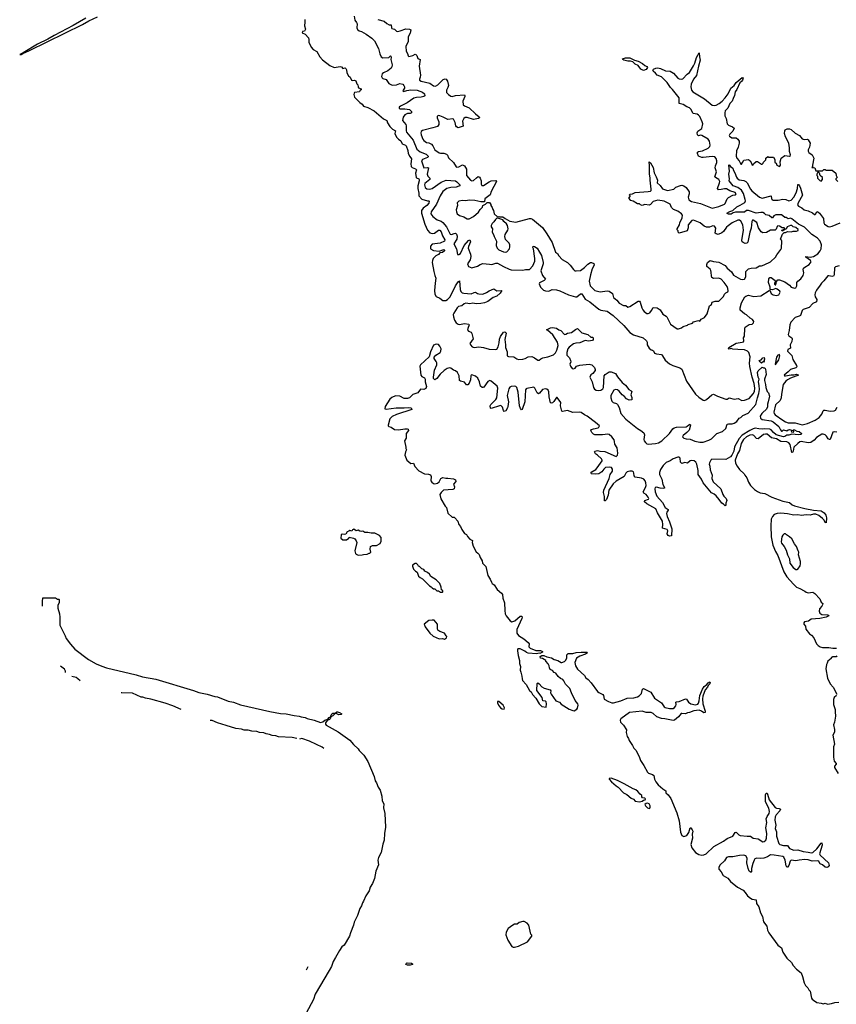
# Model space of a CAD drawing. Extents: x 2494118 to 2687960, y 757339 to 915227.
# Tile 53 of 256: x 2511583 to 2523485, y 869273 to 883624. Entities that reach past the tile are written whole.
import ezdxf

# ---------------------------------------------------------------- set-up
doc = ezdxf.new("R2010")
doc.units = 0

msp = doc.modelspace()

# ---------------------------------------------------------------- linework, layer by layer
at = {"layer": '0CON20XD'}
for points in [[(2512547, 883645), (2512362, 883538), (2512084, 883395), (2511991, 883339), (2511842, 883265), (2511632, 883139), (2511583, 883115), (2511606, 883115), (2511629, 883131), (2511725, 883175), (2512497, 883555), (2512592, 883608), (2512715, 883667)], [(2515739, 883625), (2515741, 883589), (2515734, 883535), (2515750, 883485), (2515735, 883458), (2515705, 883450), (2515700, 883435), (2515745, 883412), (2515790, 883360), (2515799, 883335), (2515799, 883295), (2515832, 883222), (2515862, 883192), (2515912, 883162), (2515955, 883085), (2515995, 883041), (2516105, 882956), (2516165, 882927), (2516252, 882942), (2516272, 882935), (2516295, 882911), (2516325, 882921), (2516335, 882914), (2516344, 882895), (2516349, 882849), (2516375, 882807), (2516401, 882785), (2516420, 882745), (2516435, 882737), (2516465, 882743), (2516483, 882735), (2516499, 882689), (2516512, 882675), (2516514, 882644), (2516522, 882632), (2516558, 882615), (2516559, 882601), (2516540, 882590), (2516536, 882575), (2516465, 882561), (2516456, 882554), (2516451, 882535), (2516465, 882495), (2516538, 882418), (2516575, 882395), (2516596, 882365), (2516655, 882345), (2516751, 882295), (2516885, 882179), (2516933, 882155), (2516943, 882123), (2516979, 882065), (2517015, 882030), (2517061, 882005), (2517052, 881965), (2517075, 881914), (2517102, 881882), (2517140, 881860), (2517156, 881815), (2517205, 881796), (2517215, 881785), (2517239, 881719), (2517246, 881675), (2517269, 881629), (2517294, 881594), (2517283, 881525), (2517291, 881485), (2517305, 881468), (2517351, 881451), (2517365, 881436), (2517350, 881385), (2517360, 881325), (2517367, 881317), (2517399, 881305), (2517405, 881295), (2517405, 881275), (2517384, 881205), (2517385, 881162), (2517398, 881095), (2517399, 881055), (2517445, 881009), (2517525, 880986), (2517545, 880986), (2517549, 880979), (2517545, 880951), (2517519, 880915), (2517463, 880877), (2517437, 880845), (2517441, 880805), (2517486, 880646), (2517526, 880555), (2517559, 880519), (2517595, 880507), (2517627, 880513), (2517685, 880558), (2517705, 880554), (2517725, 880533), (2517744, 880474), (2517779, 880415), (2517776, 880394), (2517713, 880365), (2517595, 880352), (2517572, 880325), (2517568, 880305), (2517572, 880285), (2517615, 880259), (2517695, 880251), (2517765, 880275), (2517775, 880265), (2517775, 880255), (2517745, 880230), (2517705, 880224), (2517688, 880202), (2517649, 880180), (2517608, 880142), (2517598, 880115), (2517597, 880085), (2517619, 879955), (2517632, 879895), (2517649, 879855), (2517637, 879783), (2517631, 879675), (2517635, 879625), (2517651, 879591), (2517705, 879566), (2517750, 879530), (2517795, 879533), (2517820, 879545), (2517855, 879585), (2517935, 879745), (2517975, 879803), (2517995, 879817), (2518003, 879693), (2518014, 879664), (2518033, 879645), (2518055, 879638), (2518165, 879630), (2518205, 879650), (2518225, 879653), (2518256, 879635), (2518277, 879627), (2518335, 879626), (2518385, 879647), (2518425, 879672), (2518495, 879700), (2518535, 879672), (2518608, 879678), (2518585, 879636), (2518535, 879596), (2518485, 879576), (2518405, 879519), (2518355, 879499), (2518305, 879486), (2518235, 879483), (2518185, 879494), (2518145, 879482), (2518085, 879491), (2518062, 879485), (2518025, 879452), (2517979, 879445), (2517960, 879425), (2517909, 879345), (2517902, 879325), (2517904, 879294), (2517920, 879245), (2517946, 879205), (2517975, 879185), (2517995, 879182), (2518065, 879196), (2518127, 879185), (2518136, 879175), (2518113, 879125), (2518112, 879105), (2518125, 879084), (2518165, 879071), (2518172, 879052)], [(2516459, 883675), (2516468, 883615), (2516493, 883585), (2516500, 883565), (2516498, 883505), (2516505, 883480), (2516531, 883461), (2516565, 883451), (2516634, 883415), (2516715, 883354), (2516754, 883314), (2516812, 883205), (2516833, 883127), (2516852, 883082), (2516877, 883067), (2516965, 883071), (2516985, 883096), (2516992, 883092), (2516996, 883075), (2516990, 883045), (2517014, 882965), (2517008, 882935), (2516995, 882916), (2516949, 882881), (2516885, 882850), (2516868, 882835), (2516856, 882796), (2516866, 882776), (2516877, 882767), (2516924, 882754), (2516965, 882695), (2517012, 882672), (2517073, 882677), (2517125, 882693), (2517165, 882686), (2517184, 882665), (2517192, 882645), (2517190, 882625), (2517170, 882595), (2517169, 882585), (2517175, 882579), (2517225, 882593), (2517285, 882600), (2517375, 882597), (2517455, 882567), (2517484, 882545), (2517488, 882515), (2517474, 882505), (2517436, 882494), (2517368, 882492), (2517328, 882482), (2517228, 882412), (2517134, 882365), (2517115, 882349), (2517112, 882335), (2517130, 882325), (2517195, 882327), (2517265, 882315), (2517294, 882285), (2517294, 882266), (2517275, 882255), (2517235, 882255), (2517195, 882235), (2517170, 882205), (2517163, 882155), (2517212, 882095), (2517218, 882075), (2517215, 882005), (2517222, 881985), (2517318, 881868), (2517369, 881735), (2517418, 881698), (2517505, 881663), (2517536, 881635), (2517536, 881625), (2517525, 881616), (2517453, 881587), (2517438, 881565), (2517475, 881466), (2517525, 881469), (2517540, 881465), (2517521, 881375), (2517533, 881345), (2517561, 881315), (2517559, 881295), (2517490, 881235), (2517484, 881215), (2517495, 881177), (2517517, 881157), (2517555, 881155), (2517595, 881164), (2517725, 881256), (2517798, 881285), (2517935, 881277), (2517955, 881263), (2517999, 881215), (2517998, 881205), (2517985, 881196), (2517946, 881184), (2517865, 881178), (2517807, 881165), (2517752, 881118), (2517713, 881055), (2517657, 880933), (2517579, 880825), (2517576, 880795), (2517605, 880755), (2517669, 880709), (2517725, 880688), (2517750, 880670), (2517804, 880605), (2517855, 880500), (2517875, 880492), (2517915, 880509), (2517935, 880511), (2517950, 880500), (2517957, 880467), (2517952, 880425), (2517910, 880355), (2517947, 880285), (2517962, 880202), (2517985, 880201), (2518008, 880215), (2518060, 880335), (2518125, 880406), (2518146, 880415), (2518151, 880385), (2518123, 880317), (2518121, 880295), (2518153, 880205), (2518156, 880175), (2518147, 880125), (2518109, 880065), (2518125, 880029), (2518175, 880008), (2518255, 880031), (2518295, 880058), (2518335, 880069), (2518428, 880062), (2518465, 880057), (2518525, 880075), (2518545, 880074), (2518635, 880025), (2518715, 879987), (2518745, 879979), (2518915, 879971), (2518955, 879981), (2519015, 879981), (2519062, 880035), (2519089, 880105), (2519092, 880145), (2519073, 880283), (2519064, 880306), (2519069, 880321), (2519085, 880320), (2519125, 880296), (2519161, 880235), (2519187, 880185), (2519212, 880085), (2519211, 880065), (2519178, 879965), (2519205, 879894), (2519246, 879844), (2519244, 879835), (2519228, 879822), (2519159, 879791), (2519154, 879775), (2519174, 879725), (2519215, 879680), (2519245, 879670), (2519295, 879669), (2519345, 879694), (2519405, 879687), (2519455, 879673), (2519580, 879615), (2519685, 879587), (2519705, 879587), (2519755, 879629), (2519775, 879630), (2519825, 879553), (2519895, 879513), (2520025, 879403), (2520055, 879389), (2520145, 879374), (2520231, 879315), (2520389, 879165), (2520475, 879063), (2520531, 879031), (2520671, 878985), (2520719, 878945), (2520728, 878922), (2520728, 878885), (2520759, 878835), (2520785, 878811), (2520808, 878808), (2520820, 878800), (2520836, 878766), (2520865, 878754), (2520935, 878746), (2520954, 878725), (2520990, 878660), (2521055, 878606), (2521102, 878582), (2521202, 878552), (2521235, 878530), (2521302, 878355), (2521434, 878164), (2521482, 878122), (2521545, 878079), (2521565, 878074), (2521592, 878088), (2521671, 878155), (2521695, 878164), (2521755, 878136), (2521875, 878093), (2521892, 878095), (2521924, 878114), (2521998, 878092), (2522055, 878101), (2522106, 878076), (2522145, 878078), (2522215, 878105), (2522275, 878171), (2522292, 878205), (2522296, 878255), (2522287, 878323), (2522257, 878415), (2522227, 878567), (2522221, 878619), (2522228, 878708), (2522211, 878775), (2522193, 878793), (2522145, 878814), (2522050, 878815), (2521975, 878824), (2521955, 878832), (2521925, 878821), (2521912, 878835), (2521918, 878845), (2522025, 878910), (2522115, 878922), (2522130, 878930), (2522136, 878944), (2522134, 878985), (2522148, 879012), (2522150, 879125), (2522155, 879143), (2522215, 879181), (2522257, 879185), (2522276, 879205), (2522281, 879225), (2522262, 879255), (2522228, 879275), (2522175, 879320), (2522145, 879335), (2522085, 879392), (2522083, 879425), (2522104, 879495), (2522154, 879586), (2522165, 879596), (2522205, 879607), (2522285, 879589), (2522385, 879598), (2522505, 879679), (2522515, 879680), (2522538, 879635), (2522566, 879615), (2522615, 879605), (2522646, 879615), (2522665, 879652), (2522664, 879665), (2522625, 879697), (2522605, 879704), (2522555, 879689), (2522520, 879690), (2522521, 879725), (2522497, 879795), (2522500, 879845), (2522514, 879865), (2522535, 879866), (2522593, 879825), (2522598, 879812), (2522582, 879785), (2522585, 879770), (2522595, 879762), (2522605, 879760), (2522611, 879809), (2522635, 879832), (2522655, 879834), (2522735, 879803), (2522802, 879755), (2522826, 879726), (2522875, 879709), (2522895, 879716), (2522911, 879745), (2522908, 879795), (2522924, 879815), (2522967, 879845), (2523000, 879895), (2523010, 879935), (2523000, 879985), (2523007, 880003), (2523025, 880019), (2523091, 880055), (2523117, 880095), (2523109, 880115), (2523040, 880165), (2523043, 880175), (2523104, 880164), (2523155, 880175), (2523215, 880213), (2523249, 880255), (2523264, 880285), (2523268, 880345), (2523252, 880395), (2523212, 880442), (2523167, 880467)], [(2516805, 883628), (2516895, 883603), (2516935, 883567), (2516968, 883548), (2516995, 883547), (2517000, 883505), (2517006, 883496), (2517045, 883484), (2517077, 883457), (2517095, 883454), (2517128, 883462), (2517211, 883489), (2517266, 883486), (2517282, 883475), (2517276, 883426), (2517247, 883375), (2517245, 883305), (2517211, 883235), (2517214, 883165), (2517233, 883133), (2517245, 883098), (2517255, 883088), (2517315, 883102), (2517345, 883120), (2517355, 883118), (2517371, 883101), (2517387, 883057), (2517422, 883042), (2517407, 882945), (2517424, 882814), (2517422, 882785), (2517408, 882755), (2517412, 882742), (2517435, 882726), (2517561, 882701), (2517615, 882661), (2517645, 882654), (2517675, 882674), (2517755, 882754), (2517785, 882760), (2517797, 882757), (2517817, 882727), (2517832, 882665), (2517825, 882635), (2517802, 882595), (2517804, 882565), (2517831, 882535), (2517865, 882509), (2517887, 882505), (2517935, 882519), (2518065, 882530), (2518071, 882521), (2518071, 882505), (2518042, 882435), (2518048, 882385), (2518065, 882369), (2518135, 882339), (2518225, 882251), (2518280, 882210), (2518283, 882195), (2518270, 882185), (2518195, 882168), (2518105, 882200), (2518075, 882197), (2518058, 882182), (2518039, 882145), (2518047, 882073), (2517975, 882049), (2517951, 882061), (2517938, 882075), (2517929, 882125), (2517905, 882176), (2517895, 882180), (2517825, 882168), (2517755, 882204), (2517705, 882224), (2517684, 882226), (2517668, 882215), (2517666, 882195), (2517694, 882134), (2517694, 882095), (2517671, 882069), (2517605, 882050), (2517455, 882008), (2517435, 881993), (2517429, 881975), (2517433, 881945), (2517458, 881885), (2517475, 881864), (2517514, 881834), (2517548, 881828), (2517585, 881808), (2517605, 881785), (2517635, 881727), (2517695, 881684), (2517715, 881679), (2517765, 881681), (2517804, 881664), (2517818, 881648), (2517833, 881613), (2517904, 881545), (2517945, 881481), (2517956, 881476), (2517985, 881478), (2518035, 881508), (2518065, 881492), (2518094, 881445), (2518096, 881355), (2518155, 881284), (2518175, 881276), (2518195, 881280), (2518239, 881321), (2518265, 881338), (2518285, 881330), (2518296, 881315), (2518307, 881275), (2518307, 881227), (2518318, 881208), (2518345, 881209), (2518425, 881259), (2518455, 881274), (2518525, 881278), (2518531, 881265), (2518455, 881120), (2518439, 881071), (2518362, 881015), (2518355, 880970), (2518305, 880969), (2518215, 880990), (2518134, 880996), (2518085, 880986), (2518035, 880990), (2517985, 880980), (2517961, 880955), (2517964, 880915), (2517946, 880855), (2517949, 880825), (2517958, 880795), (2517995, 880768), (2518055, 880749), (2518105, 880724), (2518135, 880723), (2518195, 880754), (2518271, 880819), (2518295, 880859), (2518326, 880894), (2518335, 880917), (2518370, 880935), (2518395, 880960), (2518432, 880962), (2518452, 880932), (2518452, 880915), (2518470, 880885), (2518478, 880858), (2518490, 880845), (2518500, 880795), (2518545, 880750), (2518565, 880758), (2518575, 880750), (2518625, 880752), (2518660, 880725), (2518725, 880690), (2518815, 880674), (2519015, 880728), (2519035, 880727), (2519058, 880715), (2519201, 880595), (2519268, 880505), (2519343, 880375), (2519394, 880235), (2519419, 880215), (2519441, 880181), (2519491, 880131), (2519565, 880086), (2519608, 880048), (2519654, 879984), (2519675, 879966), (2519695, 879962), (2519755, 879969), (2519815, 880011), (2519865, 880063), (2519903, 880085), (2519916, 880086), (2519950, 880070), (2519957, 880045), (2519929, 879991), (2519901, 879905), (2519881, 879811), (2519896, 879746), (2519965, 879679), (2519985, 879670), (2520045, 879660), (2520145, 879672), (2520176, 879666), (2520224, 879634), (2520239, 879575), (2520288, 879538), (2520322, 879492), (2520385, 879456), (2520415, 879459), (2520445, 879433), (2520478, 879442), (2520595, 879524), (2520615, 879523), (2520628, 879505), (2520650, 879425), (2520664, 879394), (2520685, 879369), (2520725, 879344), (2520745, 879344), (2520765, 879353), (2520793, 879385), (2520815, 879427), (2520875, 879422), (2520917, 879397), (2520955, 879331), (2521005, 879304), (2521015, 879292), (2521068, 879185), (2521165, 879117), (2521185, 879118), (2521230, 879135), (2521255, 879152), (2521315, 879170), (2521325, 879180), (2521387, 879203), (2521405, 879218), (2521475, 879240), (2521495, 879232), (2521513, 879257), (2521565, 879282), (2521601, 879335), (2521637, 879453), (2521666, 879475), (2521677, 879505), (2521719, 879521), (2521775, 879521), (2521842, 879588), (2521855, 879622), (2521874, 879645), (2521902, 879658), (2521907, 879673), (2521906, 879704), (2521894, 879735), (2521852, 879795), (2521805, 879844), (2521775, 879859), (2521695, 879852), (2521672, 879865), (2521664, 879885), (2521663, 879945), (2521657, 879967), (2521646, 879986), (2521598, 880028), (2521596, 880055), (2521608, 880085), (2521645, 880113), (2521695, 880100), (2521775, 880089), (2521865, 880043), (2521895, 880002), (2521958, 879948), (2521985, 879899), (2522091, 879841), (2522115, 879838), (2522145, 879844), (2522164, 879875), (2522168, 879952), (2522207, 879993), (2522245, 880004), (2522315, 880009), (2522365, 880035), (2522395, 880037), (2522435, 880049), (2522525, 880096), (2522598, 880162), (2522616, 880195), (2522676, 880274), (2522684, 880295), (2522690, 880395), (2522685, 880410), (2522670, 880425), (2522702, 880498), (2522725, 880520), (2522745, 880522), (2522773, 880537), (2522825, 880532), (2522855, 880543), (2522905, 880543), (2522927, 880553), (2522928, 880565), (2522895, 880594), (2522857, 880607), (2522835, 880624), (2522815, 880626), (2522770, 880605), (2522755, 880570), (2522745, 880570), (2522695, 880540), (2522690, 880555), (2522728, 880572), (2522730, 880585), (2522725, 880590), (2522695, 880590), (2522655, 880617), (2522635, 880618), (2522625, 880610), (2522608, 880572), (2522592, 880558), (2522575, 880554), (2522525, 880556), (2522468, 880522), (2522415, 880516), (2522391, 880531), (2522351, 880591), (2522326, 880666), (2522275, 880700), (2522265, 880700), (2522256, 880685), (2522246, 880585), (2522225, 880525), (2522197, 880383), (2522181, 880369), (2522155, 880363), (2522126, 880376), (2522115, 880388), (2522110, 880405), (2522131, 880555), (2522125, 880635), (2522095, 880689), (2522075, 880700), (2522050, 880700), (2521969, 880661), (2521909, 880621), (2521885, 880599), (2521842, 880538), (2521815, 880516), (2521765, 880493), (2521734, 880504), (2521720, 880515), (2521728, 880585), (2521712, 880615), (2521685, 880618), (2521638, 880602), (2521595, 880598), (2521557, 880617), (2521499, 880665), (2521405, 880704), (2521381, 880695), (2521324, 880636), (2521325, 880590), (2521311, 880549), (2521194, 880514), (2521182, 880525), (2521180, 880545), (2521165, 880560), (2521164, 880575), (2521201, 880635), (2521206, 880665), (2521239, 880735), (2521244, 880775), (2521230, 880795), (2521174, 880835), (2521110, 880860), (2521085, 880888), (2521065, 880936), (2520975, 880981), (2520884, 880994), (2520815, 880976), (2520775, 880932), (2520755, 880922), (2520695, 880932), (2520655, 880918), (2520630, 880925), (2520615, 880940), (2520585, 880942), (2520525, 880978), (2520489, 880989), (2520462, 881022), (2520480, 881045), (2520480, 881055), (2520470, 881065), (2520475, 881080), (2520515, 881087), (2520555, 881103), (2520745, 881120), (2520775, 881124), (2520785, 881135), (2520788, 881155), (2520770, 881285), (2520773, 881315), (2520764, 881376), (2520762, 881495), (2520755, 881550), (2520775, 881538), (2520815, 881468), (2520831, 881391), (2520861, 881335), (2520878, 881285), (2520872, 881245), (2520916, 881206), (2520951, 881161), (2521025, 881133), (2521115, 881154), (2521147, 881185), (2521215, 881209), (2521235, 881211), (2521265, 881204), (2521299, 881179), (2521338, 881115), (2521340, 881085), (2521326, 881035), (2521335, 881000), (2521376, 880976), (2521505, 880944), (2521675, 880877), (2521775, 880903), (2521855, 880935), (2521867, 880945), (2521895, 881011), (2521916, 881034), (2521975, 881066), (2522015, 881070), (2522026, 881084), (2522012, 881105), (2521931, 881131), (2521885, 881158), (2521855, 881160), (2521805, 881147), (2521766, 881146), (2521754, 881164), (2521784, 881244), (2521786, 881265), (2521775, 881295), (2521724, 881324), (2521716, 881335), (2521737, 881405), (2521720, 881465), (2521724, 881495), (2521746, 881545), (2521746, 881565), (2521735, 881600), (2521713, 881623), (2521675, 881632), (2521545, 881614), (2521525, 881616), (2521478, 881635), (2521462, 881675), (2521462, 881695), (2521477, 881705), (2521536, 881714), (2521618, 881752), (2521642, 881775), (2521646, 881795), (2521637, 881855), (2521616, 881885), (2521525, 881934), (2521505, 881939), (2521475, 881933), (2521461, 881945), (2521459, 881975), (2521465, 882000), (2521523, 882037), (2521538, 882105), (2521532, 882135), (2521495, 882211), (2521475, 882234), (2521455, 882245)], [(2520675, 882884), (2520635, 882904), (2520597, 882957), (2520555, 882978), (2520518, 883008), (2520485, 883019), (2520445, 883018), (2520390, 883035), (2520372, 883045), (2520370, 883055), (2520412, 883068), (2520475, 883069), (2520542, 883032), (2520595, 883021), (2520658, 882988), (2520695, 882958), (2520725, 882942), (2520734, 882925), (2520715, 882898), (2520675, 882884)], [(2521455, 882245), (2521398, 882258), (2521365, 882322), (2521345, 882339), (2521305, 882356), (2521255, 882389), (2521193, 882403), (2521197, 882485), (2521099, 882609), (2521070, 882635), (2521021, 882711), (2520935, 882790), (2520876, 882816), (2520851, 882845), (2520814, 882874), (2520809, 882885), (2520819, 882901), (2520855, 882917), (2520885, 882922), (2520925, 882914), (2520995, 882881), (2521065, 882876), (2521114, 882845), (2521175, 882774), (2521195, 882761), (2521225, 882756), (2521247, 882763), (2521309, 882831), (2521345, 882855), (2521406, 882954), (2521425, 882990), (2521446, 883074), (2521485, 883140), (2521490, 883085), (2521502, 883035), (2521476, 882945), (2521448, 882812), (2521406, 882755), (2521368, 882682), (2521365, 882645), (2521375, 882598), (2521395, 882574), (2521565, 882469), (2521675, 882377), (2521703, 882373), (2521735, 882379), (2521777, 882403), (2521821, 882439), (2521866, 882484), (2521908, 882545), (2521946, 882625), (2521997, 882665), (2522025, 882710), (2522115, 882781), (2522126, 882776), (2522116, 882745), (2522103, 882725), (2522077, 882703), (2522036, 882605), (2522011, 882575), (2522002, 882518), (2521981, 882475), (2521969, 882435), (2521934, 882405), (2521902, 882335), (2521865, 882294), (2521858, 882265), (2521861, 882225), (2521879, 882185), (2521892, 882105), (2521915, 882089), (2521974, 882064), (2521994, 882045), (2521979, 882001), (2521931, 881955), (2521924, 881935), (2521927, 881925), (2521964, 881904), (2522025, 881902), (2522052, 881882), (2522068, 881855), (2522070, 881825), (2522055, 881765), (2522028, 881715), (2522025, 881635), (2522035, 881607), (2522071, 881565), (2522095, 881520), (2522105, 881520), (2522116, 881544), (2522135, 881576), (2522205, 881586), (2522229, 881569), (2522250, 881535), (2522255, 881510), (2522265, 881502), (2522275, 881510), (2522280, 881525), (2522315, 881558), (2522335, 881558), (2522395, 881520), (2522405, 881520), (2522420, 881535), (2522422, 881548), (2522458, 881582), (2522460, 881605), (2522485, 881630), (2522495, 881620), (2522568, 881618), (2522590, 881585), (2522590, 881545), (2522610, 881535), (2522618, 881505), (2522655, 881482), (2522663, 881487), (2522670, 881505), (2522667, 881553), (2522680, 881605), (2522735, 881643), (2522805, 881634), (2522813, 881637), (2522818, 881652), (2522802, 881705), (2522803, 881757), (2522793, 881825), (2522746, 881915), (2522729, 881965), (2522734, 882006), (2522742, 882018), (2522767, 882033), (2522805, 882032), (2522825, 882024), (2522885, 881971), (2522950, 881935), (2522985, 881890), (2523015, 881879), (2523065, 881883), (2523073, 881875), (2523106, 881825), (2523092, 881765), (2523074, 881725), (2523076, 881706), (2523086, 881686), (2523132, 881652), (2523158, 881605), (2523138, 881505), (2523140, 881485), (2523130, 881470), (2523155, 881472), (2523170, 881465), (2523185, 881420), (2523285, 881420), (2523305, 881440), (2523325, 881440), (2523335, 881430), (2523425, 881430), (2523480, 881385), (2523483, 881353), (2523498, 881325), (2523480, 881305), (2523480, 881295), (2523505, 881268)], [(2523167, 880467), (2523126, 880495), (2523022, 880602), (2522935, 880644), (2522835, 880721), (2522815, 880729), (2522784, 880724), (2522755, 880739), (2522735, 880739), (2522707, 880767), (2522685, 880780), (2522602, 880778), (2522576, 880764), (2522555, 880738), (2522545, 880737), (2522505, 880769), (2522458, 880778), (2522439, 880799), (2522415, 880814), (2522384, 880816), (2522315, 880804), (2522205, 880845), (2522175, 880844), (2522145, 880821), (2522015, 880819), (2521981, 880809), (2521955, 880791), (2521915, 880788), (2521890, 880805), (2521935, 880829), (2521977, 880843), (2522036, 880895), (2522085, 880920), (2522150, 880960), (2522161, 880985), (2522158, 881005), (2522131, 881091), (2522101, 881141), (2522050, 881180), (2521983, 881205), (2521960, 881225), (2521922, 881275), (2521928, 881305), (2521920, 881375), (2521928, 881415), (2521920, 881505), (2521925, 881510), (2521942, 881482), (2521975, 881462), (2521980, 881435), (2522005, 881390), (2522028, 881328), (2522042, 881312), (2522070, 881290), (2522138, 881278), (2522165, 881264), (2522185, 881244), (2522233, 881155), (2522255, 881128), (2522365, 881035), (2522405, 881022), (2522535, 881056), (2522541, 881015), (2522549, 881005), (2522566, 880996), (2522605, 880995), (2522637, 880993), (2522705, 881009), (2522751, 881001), (2522792, 880982), (2522825, 880995), (2522867, 881035), (2522900, 881100), (2522920, 881165), (2522925, 881220), (2522935, 881222), (2522950, 881205), (2522965, 881167), (2522990, 881065), (2522927, 880955), (2522921, 880925), (2522934, 880905), (2522981, 880881), (2523015, 880854), (2523075, 880838), (2523137, 880807), (2523165, 880786), (2523175, 880784), (2523185, 880793), (2523200, 880830), (2523215, 880826), (2523238, 880805), (2523297, 880725), (2523304, 880665), (2523314, 880645), (2523365, 880608), (2523385, 880605), (2523425, 880613), (2523540, 880665)], [(2523265, 881273), (2523282, 881295), (2523282, 881322), (2523250, 881355), (2523238, 881388), (2523225, 881400), (2523215, 881400), (2523200, 881375), (2523200, 881355), (2523212, 881342), (2523212, 881315), (2523245, 881282), (2523265, 881273)], [(2518663, 880237), (2518685, 880242), (2518722, 880285), (2518729, 880315), (2518726, 880345), (2518715, 880369), (2518662, 880422), (2518654, 880464), (2518661, 880495), (2518696, 880554), (2518701, 880575), (2518691, 880625), (2518679, 880649), (2518638, 880685), (2518625, 880708), (2518565, 880728), (2518535, 880730), (2518517, 880713), (2518495, 880678), (2518468, 880655), (2518457, 880625), (2518457, 880605), (2518474, 880574), (2518470, 880525), (2518491, 880495), (2518497, 880465), (2518530, 880395), (2518527, 880335), (2518542, 880295), (2518565, 880271), (2518635, 880240), (2518663, 880237)], [(2523525, 880036), (2523475, 880021), (2523459, 880005), (2523455, 879905), (2523445, 879888), (2523425, 879879), (2523375, 879893), (2523361, 879889), (2523303, 879817), (2523267, 879785), (2523252, 879755), (2523195, 879684), (2523177, 879643), (2523171, 879615), (2523177, 879587), (2523201, 879545), (2523198, 879512), (2523145, 879490), (2523091, 879429), (2523000, 879400), (2522986, 879384), (2522962, 879315), (2522945, 879304), (2522883, 879285), (2522822, 879215), (2522807, 879175), (2522800, 879095), (2522783, 879035), (2522792, 879015), (2522837, 878985), (2522843, 878975), (2522836, 878935), (2522814, 878885), (2522817, 878835), (2522779, 878815), (2522775, 878795), (2522791, 878771), (2522839, 878729), (2522853, 878673), (2522906, 878585), (2522910, 878565), (2522895, 878551), (2522815, 878524), (2522785, 878491), (2522726, 878445), (2522728, 878435), (2522745, 878432), (2522825, 878450), (2522865, 878448), (2522905, 878456), (2522934, 878445), (2522815, 878400), (2522775, 878376), (2522748, 878355), (2522711, 878305), (2522684, 878166), (2522683, 878115), (2522665, 878072), (2522600, 878010), (2522573, 877905), (2522577, 877885), (2522595, 877865), (2522705, 877785), (2522745, 877762), (2522785, 877749), (2522885, 877750), (2522985, 877721), (2523065, 877740), (2523175, 877786), (2523235, 877824), (2523272, 877875), (2523295, 877924), (2523305, 877931), (2523325, 877934), (2523395, 877919), (2523455, 877923), (2523473, 877935), (2523499, 877975)], [(2518172, 879052), (2518190, 878975), (2518144, 878904), (2518151, 878885), (2518176, 878856), (2518205, 878848), (2518275, 878857), (2518343, 878845), (2518425, 878821), (2518515, 878815), (2518536, 878824), (2518555, 878855), (2518571, 878915), (2518575, 878968), (2518589, 879005), (2518635, 879071), (2518656, 879076), (2518667, 879067), (2518673, 879053), (2518654, 878965), (2518665, 878885), (2518662, 878845), (2518689, 878785), (2518690, 878725), (2518706, 878716), (2518785, 878712), (2518829, 878679), (2518855, 878671), (2518916, 878674), (2518952, 878685), (2518995, 878711), (2519045, 878714), (2519086, 878696), (2519134, 878664), (2519155, 878664), (2519178, 878682), (2519206, 878694), (2519281, 878709), (2519365, 878741), (2519393, 878767), (2519413, 878805), (2519429, 878875), (2519423, 878923), (2519355, 879029), (2519275, 879100), (2519260, 879105), (2519318, 879135), (2519350, 879140), (2519407, 879127), (2519443, 879103), (2519472, 879092), (2519525, 879037), (2519545, 879040), (2519565, 879053), (2519625, 879064), (2519685, 879110), (2519715, 879123), (2519775, 879059), (2519865, 879034), (2519905, 878998), (2519935, 878998), (2519942, 878985), (2519942, 878965), (2519932, 878948), (2519875, 878941), (2519825, 878946), (2519745, 878916), (2519689, 878911), (2519655, 878899), (2519591, 878849), (2519573, 878825), (2519556, 878775), (2519557, 878735), (2519595, 878695), (2519612, 878655), (2519614, 878635), (2519603, 878605), (2519610, 878575), (2519635, 878540), (2519655, 878534), (2519677, 878545), (2519700, 878575), (2519745, 878591), (2519885, 878604), (2519924, 878594), (2519960, 878555), (2519970, 878525), (2519968, 878512), (2519938, 878465), (2519905, 878447), (2519894, 878415), (2519928, 878348), (2519944, 878265), (2519959, 878239), (2519985, 878225), (2520025, 878221), (2520055, 878225), (2520083, 878245), (2520091, 878265), (2520100, 878435), (2520116, 878454), (2520175, 878490), (2520205, 878492), (2520265, 878468), (2520297, 878417), (2520364, 878335), (2520414, 878295), (2520461, 878235), (2520495, 878216), (2520503, 878205), (2520491, 878155), (2520506, 878116), (2520507, 878083), (2520465, 878078), (2520426, 878096), (2520392, 878135), (2520364, 878154), (2520321, 878211), (2520295, 878227), (2520265, 878233), (2520244, 878225), (2520200, 878145), (2520197, 878115), (2520214, 878064), (2520235, 878045), (2520279, 878029), (2520295, 878015), (2520322, 877972), (2520344, 877885), (2520415, 877803), (2520587, 877665), (2520637, 877637), (2520682, 877602), (2520690, 877575), (2520678, 877505), (2520685, 877485), (2520705, 877460), (2520725, 877443), (2520745, 877437), (2520849, 877449), (2520895, 877456), (2520940, 877485), (2521055, 877591), (2521101, 877659), (2521124, 877676), (2521155, 877684), (2521299, 877691), (2521312, 877698), (2521335, 877721), (2521355, 877728), (2521360, 877715), (2521339, 877641), (2521305, 877605), (2521251, 877565), (2521244, 877545), (2521265, 877525), (2521295, 877515), (2521355, 877511), (2521425, 877483), (2521497, 877467), (2521545, 877467), (2521625, 877494), (2521665, 877515), (2521745, 877591), (2521825, 877620), (2521875, 877665), (2521895, 877729), (2521915, 877735), (2521965, 877733), (2521995, 877744), (2522035, 877766), (2522071, 877815), (2522095, 877828), (2522123, 877857), (2522200, 877890), (2522314, 878015), (2522334, 878115), (2522356, 878175), (2522364, 878236), (2522362, 878292), (2522349, 878345), (2522361, 878385), (2522346, 878415), (2522335, 878480), (2522345, 878508), (2522405, 878562), (2522425, 878550), (2522445, 878550), (2522455, 878530), (2522462, 878455), (2522440, 878385), (2522440, 878365), (2522454, 878305), (2522456, 878265), (2522476, 878205), (2522496, 878185), (2522509, 878135), (2522493, 878055), (2522480, 878020), (2522482, 877975), (2522462, 877945), (2522415, 877901), (2522398, 877885), (2522375, 877845), (2522379, 877815), (2522405, 877799), (2522535, 877775), (2522565, 877761), (2522648, 877695), (2522670, 877645), (2522685, 877629), (2522695, 877628), (2522714, 877646), (2522765, 877632), (2522785, 877646), (2522805, 877649), (2522840, 877635), (2522828, 877625), (2522830, 877615), (2522855, 877611), (2522867, 877615), (2522868, 877625), (2522850, 877635), (2522860, 877645), (2522875, 877646), (2522908, 877628), (2522945, 877623), (2522978, 877595), (2522975, 877578), (2522935, 877571), (2522835, 877581), (2522795, 877567), (2522765, 877569), (2522735, 877549), (2522715, 877544), (2522609, 877575), (2522569, 877605), (2522535, 877648), (2522515, 877655), (2522438, 877662), (2522405, 877656), (2522355, 877659), (2522301, 877669), (2522275, 877662), (2522225, 877635), (2522112, 877568), (2522068, 877522), (2522000, 877400), (2521991, 877335), (2521964, 877275), (2521945, 877251), (2521875, 877214), (2521670, 877220), (2521654, 877206), (2521635, 877163), (2521631, 877145), (2521642, 877115), (2521648, 877065), (2521676, 876985), (2521669, 876935), (2521688, 876888), (2521800, 876785), (2521830, 876705), (2521847, 876677), (2521878, 876645), (2521890, 876615), (2521877, 876575), (2521876, 876554), (2521865, 876538), (2521842, 876562), (2521815, 876578), (2521779, 876629), (2521733, 876683), (2521705, 876708), (2521665, 876730), (2521543, 876873), (2521518, 876928), (2521473, 876995), (2521472, 877055), (2521454, 877145), (2521438, 877175), (2521412, 877192), (2521375, 877201), (2521355, 877196), (2521315, 877161), (2521275, 877169), (2521235, 877156), (2521214, 877174), (2521211, 877231), (2521195, 877248), (2521175, 877248), (2521105, 877224), (2521065, 877195), (2521005, 877169), (2520962, 877125), (2520925, 877069), (2520909, 877025), (2520908, 876995), (2520942, 876925), (2520955, 876848), (2520981, 876805), (2520979, 876795), (2520961, 876789), (2520916, 876796), (2520865, 876812), (2520846, 876805), (2520838, 876785), (2520843, 876745), (2520870, 876680), (2520953, 876585), (2520989, 876515), (2521036, 876485), (2521036, 876475), (2521013, 876445), (2521010, 876425), (2521018, 876385), (2521053, 876305), (2521088, 876205), (2521085, 876100), (2521055, 876094), (2521032, 876105), (2521022, 876132), (2521031, 876175), (2521020, 876195), (2520951, 876211), (2520957, 876265), (2520951, 876315), (2520881, 876435), (2520857, 876497), (2520725, 876566), (2520690, 876595), (2520687, 876605), (2520692, 876615), (2520746, 876635), (2520751, 876645), (2520744, 876665), (2520716, 876706), (2520682, 876725), (2520669, 876745), (2520703, 876805), (2520712, 876835), (2520711, 876875), (2520698, 876905), (2520678, 876925), (2520645, 876942), (2520555, 876956), (2520538, 876975), (2520536, 877015), (2520527, 877035), (2520508, 877045), (2520475, 877046), (2520435, 877034), (2520416, 877015), (2520392, 876965), (2520275, 876896), (2520231, 876859), (2520169, 876765), (2520160, 876695), (2520137, 876633), (2520115, 876610), (2520105, 876612), (2520106, 876675), (2520094, 876735), (2520099, 876765), (2520175, 876935), (2520190, 876995), (2520222, 877045), (2520223, 877075), (2520208, 877095), (2520175, 877101), (2520123, 877097), (2520097, 877075), (2520068, 877032), (2520025, 877003), (2519975, 876998), (2519916, 877004), (2519908, 877015), (2519922, 877035), (2519980, 877070), (2520000, 877090), (2520071, 877195), (2520073, 877205), (2520062, 877225), (2520005, 877279), (2519977, 877297), (2519960, 877325), (2519970, 877335), (2520005, 877346), (2520036, 877336), (2520112, 877332), (2520275, 877259), (2520295, 877278), (2520301, 877305), (2520291, 877385), (2520257, 877435), (2520254, 877475), (2520245, 877500), (2520212, 877545), (2520175, 877578), (2520155, 877583), (2520075, 877574), (2519966, 877574), (2519945, 877581), (2519922, 877605), (2519908, 877635), (2519918, 877652), (2519947, 877663), (2520015, 877677), (2520026, 877685), (2520032, 877705), (2519977, 877755), (2519855, 877844), (2519814, 877864), (2519765, 877899), (2519745, 877906), (2519645, 877900), (2519565, 877926), (2519495, 877914), (2519485, 877920), (2519463, 877995), (2519468, 878045), (2519415, 878118), (2519405, 878118), (2519370, 878060), (2519349, 878041), (2519335, 878033), (2519320, 878040), (2519298, 878125), (2519295, 878201), (2519284, 878225), (2519265, 878240), (2519245, 878245), (2519205, 878232), (2519161, 878179), (2519145, 878172), (2519124, 878184), (2519090, 878255), (2519075, 878268), (2518975, 878251), (2518964, 878245), (2518955, 878229), (2518944, 878056), (2518906, 877945), (2518895, 877939), (2518880, 877955), (2518866, 877995), (2518849, 878195), (2518831, 878261), (2518815, 878278), (2518795, 878283), (2518745, 878278), (2518725, 878268), (2518713, 878245), (2518688, 878145), (2518705, 878055), (2518699, 877985), (2518693, 877965), (2518666, 877924), (2518645, 877914), (2518636, 877926), (2518619, 877975), (2518595, 877999), (2518575, 877998), (2518457, 877957), (2518444, 877964), (2518441, 877995), (2518450, 878015), (2518521, 878089), (2518536, 878115), (2518550, 878255)], [(2518550, 878255), (2518542, 878282), (2518455, 878354), (2518435, 878364), (2518405, 878352), (2518350, 878270), (2518335, 878262), (2518324, 878264), (2518301, 878285), (2518285, 878346), (2518259, 878399), (2518225, 878428), (2518175, 878448), (2518165, 878445), (2518158, 878435), (2518153, 878375), (2518134, 878326), (2518115, 878302), (2518095, 878301), (2518065, 878340), (2518008, 878355), (2517995, 878364), (2517987, 878435), (2517965, 878482), (2517935, 878504), (2517905, 878514), (2517865, 878544), (2517849, 878549), (2517815, 878541), (2517769, 878511), (2517712, 878458), (2517665, 878394), (2517633, 878373), (2517616, 878395), (2517614, 878415), (2517631, 878515), (2517661, 878595), (2517661, 878621), (2517653, 878643), (2517624, 878685), (2517625, 878705), (2517649, 878735), (2517709, 878775), (2517721, 878795), (2517724, 878825), (2517705, 878864), (2517685, 878889), (2517655, 878894), (2517615, 878880), (2517569, 878785), (2517551, 878709), (2517425, 878596), (2517415, 878575), (2517431, 878441), (2517444, 878424), (2517482, 878405), (2517491, 878385), (2517495, 878345), (2517513, 878277), (2517501, 878249), (2517475, 878234), (2517425, 878240), (2517386, 878184), (2517315, 878160), (2517263, 878115), (2517236, 878104), (2517185, 878102), (2517125, 878139), (2517060, 878140), (2517005, 878117), (2516977, 878095), (2516909, 877985), (2516905, 877954), (2516925, 877949), (2517071, 877969), (2517185, 877965), (2517255, 877970), (2517287, 877965), (2517300, 877945), (2517075, 877868), (2517011, 877839), (2516977, 877805), (2516953, 877715), (2516953, 877705), (2516962, 877695), (2516995, 877684), (2517045, 877649), (2517105, 877648), (2517195, 877662), (2517231, 877661), (2517247, 877655), (2517248, 877635), (2517215, 877595), (2517214, 877526), (2517192, 877488), (2517209, 877395), (2517210, 877375), (2517220, 877355), (2517206, 877325), (2517196, 877275), (2517226, 877206), (2517282, 877155), (2517325, 877160), (2517344, 877114), (2517399, 877049), (2517485, 877003), (2517542, 877002), (2517570, 876990), (2517581, 876965), (2517576, 876905), (2517589, 876885), (2517616, 876866), (2517635, 876859), (2517671, 876869), (2517695, 876890), (2517722, 876938), (2517749, 876951), (2517795, 876940), (2517825, 876943), (2517905, 876934), (2517937, 876917), (2517940, 876895), (2517907, 876853), (2517920, 876815), (2517915, 876788), (2517895, 876779), (2517758, 876765), (2517724, 876735), (2517707, 876705), (2517720, 876640), (2517784, 876535), (2517805, 876513), (2517824, 876434), (2517831, 876421), (2517875, 876381), (2517885, 876374), (2517915, 876373), (2517925, 876363), (2517968, 876315), (2517982, 876265), (2518010, 876235), (2518026, 876195), (2518067, 876137), (2518095, 876123), (2518111, 876091), (2518142, 876052), (2518182, 876035), (2518177, 876005), (2518190, 875950), (2518235, 875867), (2518261, 875851), (2518278, 875828), (2518292, 875785), (2518324, 875735), (2518330, 875705), (2518376, 875655), (2518406, 875525), (2518439, 875470), (2518458, 875425), (2518471, 875405), (2518498, 875385), (2518541, 875321), (2518605, 875267), (2518620, 875245), (2518623, 875195), (2518650, 875125), (2518652, 875015), (2518661, 874965), (2518674, 874936), (2518730, 874860), (2518755, 874848), (2518798, 874862), (2518875, 874931), (2518900, 874930), (2518906, 874916), (2518900, 874895), (2518828, 874735), (2518828, 874685), (2518855, 874648), (2518931, 874601), (2518995, 874546), (2519010, 874525), (2519004, 874485), (2519024, 874464), (2519105, 874428), (2519175, 874429), (2519203, 874415), (2519202, 874405), (2519165, 874388), (2519155, 874392), (2519115, 874383), (2518992, 874392), (2518969, 874399), (2518945, 874418), (2518875, 874454), (2518845, 874453), (2518839, 874445), (2518838, 874425), (2518846, 874355), (2518868, 874285), (2518869, 874239), (2518882, 874195), (2518878, 874145), (2518887, 874115), (2518903, 874055), (2518904, 874015), (2518912, 873995), (2518966, 873936), (2519015, 873845), (2519037, 873827), (2519058, 873788), (2519107, 873737), (2519152, 873655), (2519195, 873614), (2519257, 873603), (2519263, 873653), (2519255, 873680), (2519245, 873690), (2519207, 873697), (2519200, 873745), (2519122, 873845), (2519123, 873947), (2519133, 873957), (2519155, 873943), (2519195, 873898), (2519225, 873882), (2519316, 873856), (2519323, 873843), (2519320, 873815), (2519327, 873795), (2519395, 873698), (2519449, 873679), (2519476, 873646), (2519592, 873575), (2519645, 873554), (2519665, 873551), (2519704, 873575), (2519712, 873588), (2519724, 873635), (2519718, 873655), (2519681, 873701), (2519624, 873814), (2519601, 873875), (2519540, 873940), (2519515, 873990), (2519498, 874008), (2519463, 874023), (2519430, 874050), (2519395, 874098), (2519375, 874108), (2519348, 874138), (2519314, 874155), (2519303, 874175), (2519302, 874205), (2519286, 874236), (2519250, 874275), (2519250, 874285), (2519205, 874312), (2519175, 874320), (2519168, 874342), (2519191, 874359), (2519224, 874356), (2519265, 874337), (2519334, 874324), (2519371, 874301), (2519425, 874284), (2519474, 874254), (2519485, 874254), (2519525, 874269), (2519545, 874289), (2519558, 874325), (2519555, 874365), (2519575, 874388), (2519645, 874388), (2519695, 874400), (2519765, 874406), (2519848, 874405), (2519857, 874395), (2519831, 874375), (2519745, 874348), (2519700, 874320), (2519676, 874255), (2519686, 874205), (2519715, 874156), (2519815, 874068), (2519833, 874033), (2519868, 874008), (2519910, 873960), (2520005, 873832), (2520026, 873816), (2520080, 873790), (2520090, 873775), (2520103, 873723), (2520165, 873686), (2520215, 873668), (2520237, 873667), (2520345, 873694), (2520435, 873736), (2520535, 873738), (2520586, 873754), (2520611, 873769), (2520645, 873805), (2520662, 873865), (2520675, 873876), (2520782, 873822), (2520833, 873733), (2520935, 873665), (2520978, 873608), (2520990, 873600), (2521055, 873586), (2521105, 873585), (2521125, 873597), (2521147, 873623), (2521151, 873645), (2521148, 873675), (2521155, 873684), (2521195, 873686), (2521285, 873724), (2521301, 873721), (2521329, 873675), (2521365, 873653), (2521435, 873640), (2521465, 873649), (2521478, 873662), (2521488, 873695), (2521497, 873775), (2521535, 873864), (2521560, 873905), (2521598, 873932), (2521615, 873957), (2521642, 873972), (2521648, 873965), (2521642, 873945), (2521619, 873921), (2521608, 873895), (2521572, 873858), (2521538, 873765), (2521534, 873726), (2521541, 873651), (2521574, 873545), (2521574, 873526), (2521555, 873521), (2521518, 873548), (2521485, 873558), (2521408, 873552), (2521347, 873527), (2521315, 873523), (2521285, 873506), (2521235, 873514), (2521225, 873510), (2521186, 873465), (2521125, 873417), (2521105, 873408), (2520985, 873435), (2520935, 873439), (2520869, 873465), (2520815, 873510), (2520786, 873526), (2520715, 873525), (2520655, 873548), (2520470, 873525), (2520345, 873436), (2520334, 873415), (2520340, 873385), (2520384, 873344), (2520428, 873275), (2520422, 873235), (2520436, 873175), (2520456, 873146), (2520465, 873118), (2520516, 873045), (2520534, 873005), (2520562, 872975), (2520614, 872884), (2520629, 872825), (2520678, 872755), (2520734, 872655), (2520750, 872640), (2520805, 872622), (2520825, 872606), (2520834, 872555), (2520855, 872515), (2520890, 872470), (2520955, 872413), (2521002, 872385), (2521002, 872355), (2521035, 872327), (2521074, 872275), (2521163, 872065), (2521195, 871945), (2521214, 871784), (2521235, 871736), (2521265, 871721), (2521305, 871733), (2521334, 871775), (2521355, 871843), (2521365, 871844), (2521386, 871815), (2521392, 871795), (2521385, 871755), (2521391, 871695), (2521366, 871604), (2521381, 871555), (2521432, 871485), (2521482, 871455), (2521525, 871447), (2521555, 871450), (2521589, 871465), (2521702, 871575), (2521839, 871651), (2521895, 871691), (2521975, 871726), (2522012, 871778), (2522025, 871784), (2522065, 871745), (2522085, 871735), (2522185, 871723), (2522235, 871724), (2522275, 871694), (2522345, 871685), (2522413, 871643), (2522435, 871644), (2522460, 871665), (2522469, 871695), (2522472, 871765), (2522459, 871845), (2522471, 871925), (2522462, 871975), (2522475, 872011), (2522504, 872055), (2522509, 872085), (2522502, 872132), (2522454, 872226), (2522451, 872325), (2522465, 872350), (2522475, 872350), (2522484, 872334), (2522506, 872255), (2522593, 872143), (2522611, 872131), (2522654, 872125), (2522673, 872115), (2522664, 872095), (2522607, 872033), (2522595, 872005), (2522591, 871955), (2522604, 871885), (2522593, 871835), (2522612, 871785), (2522613, 871723), (2522646, 871616), (2522663, 871603), (2522715, 871588), (2522775, 871590), (2522803, 871545), (2522865, 871522), (2522925, 871525), (2523002, 871502), (2523075, 871490), (2523125, 871481), (2523145, 871488), (2523201, 871539), (2523265, 871620), (2523276, 871626), (2523279, 871595), (2523238, 871465), (2523249, 871445), (2523372, 871335), (2523381, 871295), (2523366, 871275), (2523345, 871268), (2523325, 871272), (2523285, 871304), (2523250, 871320), (2523230, 871355), (2523215, 871363), (2523135, 871358), (2523075, 871378), (2523025, 871385), (2522945, 871375), (2522895, 871362), (2522825, 871372), (2522812, 871358), (2522793, 871295), (2522775, 871274), (2522765, 871271), (2522755, 871293), (2522741, 871375), (2522719, 871419), (2522705, 871428), (2522581, 871449)], [(2522595, 878600), (2522605, 878604), (2522648, 878665), (2522664, 878725), (2522655, 878744), (2522635, 878733), (2522611, 878705), (2522593, 878605), (2522595, 878600)], [(2522395, 878620), (2522373, 878635), (2522363, 878655), (2522392, 878668), (2522415, 878698), (2522432, 878702), (2522437, 878675), (2522430, 878640), (2522437, 878633), (2522425, 878640), (2522395, 878620)], [(2523495, 877610), (2523455, 877618), (2523435, 877612), (2523395, 877506), (2523385, 877504), (2523366, 877515), (2523343, 877553), (2523322, 877572), (2523295, 877584), (2523275, 877585), (2523197, 877535), (2523160, 877495), (2523115, 877462), (2523075, 877456), (2522975, 877474), (2522951, 877469), (2522923, 877447), (2522867, 877395), (2522855, 877334), (2522845, 877315), (2522836, 877316), (2522814, 877434), (2522795, 877459), (2522765, 877471), (2522675, 877475), (2522615, 877514), (2522542, 877532), (2522475, 877582), (2522455, 877585), (2522425, 877576), (2522345, 877517), (2522322, 877522), (2522283, 877563), (2522265, 877571), (2522225, 877567), (2522175, 877546), (2522131, 877505), (2522098, 877445), (2522074, 877345), (2522047, 877295), (2522010, 877205), (2522018, 877158), (2522038, 877118), (2522076, 877066), (2522141, 877005), (2522154, 876984), (2522181, 876945), (2522204, 876884), (2522236, 876836), (2522295, 876775), (2522335, 876748), (2522375, 876730), (2522445, 876717), (2522545, 876664), (2522706, 876606), (2522804, 876586), (2522842, 876555), (2522875, 876539), (2523025, 876498), (2523155, 876475), (2523264, 876464), (2523309, 876435), (2523332, 876402), (2523343, 876363), (2523335, 876292), (2523325, 876298), (2523310, 876330), (2523286, 876356), (2523229, 876399), (2523187, 876417), (2523155, 876417), (2523105, 876403), (2523045, 876405), (2522976, 876396), (2522925, 876405), (2522865, 876402), (2522775, 876424), (2522675, 876432), (2522624, 876426), (2522580, 876410), (2522555, 876385), (2522536, 876345), (2522529, 876245), (2522534, 876085), (2522562, 875965), (2522600, 875871), (2522632, 875815), (2522719, 875575), (2522763, 875503), (2522862, 875395), (2522905, 875352), (2522955, 875332), (2523015, 875298), (2523027, 875297), (2523048, 875278), (2523075, 875272), (2523145, 875278), (2523172, 875262), (2523243, 875183), (2523266, 875136), (2523287, 875115), (2523286, 875095), (2523276, 875074), (2523238, 875035), (2523237, 875005), (2523247, 874975), (2523273, 874953), (2523355, 874949), (2523370, 874945), (2523376, 874936), (2523335, 874915), (2523244, 874896), (2523118, 874885), (2523081, 874859), (2523023, 874847), (2523010, 874835), (2523012, 874815), (2523038, 874785), (2523043, 874743), (2523094, 874674), (2523122, 874655), (2523158, 874615), (2523196, 874526), (2523222, 874502), (2523252, 874482), (2523282, 874472), (2523375, 874472), (2523435, 874462), (2523490, 874465)], [(2516515, 875818), (2516575, 875823), (2516595, 875830), (2516645, 875832), (2516675, 875850), (2516685, 875850), (2516700, 875865), (2516690, 875905), (2516695, 875948), (2516725, 875962), (2516785, 875962), (2516835, 875990), (2516850, 876025), (2516850, 876075), (2516828, 876108), (2516759, 876139), (2516705, 876140), (2516655, 876152), (2516615, 876148), (2516585, 876170), (2516564, 876164), (2516538, 876168), (2516515, 876182), (2516485, 876172), (2516455, 876198), (2516432, 876188), (2516425, 876170), (2516395, 876180), (2516382, 876168), (2516355, 876162), (2516334, 876126), (2516315, 876121), (2516285, 876127), (2516269, 876115), (2516262, 876065), (2516295, 876044), (2516348, 876045), (2516378, 876065), (2516385, 876080), (2516447, 876067), (2516466, 876056), (2516488, 876028), (2516497, 876005), (2516467, 875885), (2516478, 875845), (2516485, 875832), (2516515, 875818)], [(2522915, 875609), (2522925, 875614), (2522958, 875665), (2522963, 875695), (2522964, 875725), (2522934, 875825), (2522937, 875865), (2522930, 875885), (2522904, 875945), (2522874, 875984), (2522837, 876057), (2522805, 876086), (2522758, 876115), (2522745, 876130), (2522725, 876132), (2522705, 876113), (2522692, 876088), (2522680, 876015), (2522685, 875996), (2522726, 875945), (2522754, 875894), (2522772, 875825), (2522801, 875765), (2522808, 875705), (2522855, 875639), (2522895, 875611), (2522915, 875609)], [(2517745, 875280), (2517750, 875285), (2517748, 875305), (2517730, 875315), (2517728, 875355), (2517708, 875405), (2517655, 875458), (2517577, 875507), (2517555, 875542), (2517525, 875568), (2517487, 875587), (2517475, 875610), (2517445, 875620), (2517410, 875655), (2517395, 875660), (2517385, 875680), (2517365, 875700), (2517345, 875700), (2517310, 875675), (2517308, 875658), (2517322, 875615), (2517350, 875585), (2517375, 875570), (2517394, 875514), (2517422, 875492), (2517456, 875476), (2517554, 875374), (2517579, 875359), (2517595, 875342), (2517615, 875330), (2517635, 875330), (2517665, 875300), (2517685, 875300), (2517715, 875280), (2517745, 875280)], [(2511913, 875076), (2511913, 875077), (2511914, 875145), (2511922, 875198), (2512105, 875200), (2512135, 875180), (2512155, 875180), (2512157, 875175), (2512156, 875125), (2512139, 875091), (2512139, 875045), (2512162, 874965), (2512169, 874915), (2512168, 874798), (2512245, 874645), (2512259, 874605), (2512322, 874522), (2512387, 874447), (2512588, 874298), (2512698, 874238), (2512781, 874201), (2512849, 874179), (2513280, 874075), (2513374, 874044), (2513565, 874011), (2514115, 873848), (2514195, 873818), (2514315, 873794), (2514425, 873758), (2514465, 873754), (2514623, 873693), (2514699, 873675), (2514799, 873639), (2515229, 873539), (2515385, 873511), (2515465, 873509), (2515582, 873482), (2515655, 873475), (2515686, 873465), (2515745, 873454), (2515775, 873438), (2515875, 873414), (2515965, 873379), (2515999, 873391), (2516030, 873415), (2516072, 873428), (2516095, 873453), (2516110, 873460), (2516132, 873505), (2516145, 873515), (2516182, 873518), (2516203, 873535), (2516215, 873537), (2516246, 873525), (2516280, 873505), (2516268, 873495), (2516235, 873493), (2516195, 873511), (2516180, 873510), (2516145, 873476), (2516117, 873463), (2516106, 873435), (2516096, 873425), (2516062, 873408), (2516038, 873375), (2516039, 873355), (2516051, 873341), (2516225, 873246), (2516395, 873125), (2516449, 873059), (2516516, 872996), (2516532, 872972), (2516600, 872905), (2516655, 872812), (2516747, 872595), (2516762, 872532), (2516785, 872500), (2516809, 872439), (2516835, 872393), (2516861, 872305), (2516867, 872237), (2516890, 872195), (2516887, 872135), (2516904, 872056), (2516914, 871856), (2516900, 871765), (2516895, 871665), (2516874, 871606), (2516851, 871485), (2516811, 871415), (2516803, 871375), (2516812, 871305), (2516776, 871214), (2516755, 871105), (2516725, 871034), (2516691, 870979), (2516675, 870925), (2516628, 870855), (2516596, 870775), (2516578, 870752), (2516565, 870710), (2516540, 870670), (2516505, 870569), (2516459, 870471), (2516448, 870425), (2516403, 870317), (2516391, 870265), (2516310, 870135), (2516280, 870110), (2516243, 870057), (2516186, 869954), (2516152, 869898), (2516126, 869825), (2516095, 869765), (2515891, 869419), (2515865, 869342), (2515758, 869145)], [(2517775, 874594), (2517804, 874616), (2517806, 874634), (2517801, 874645), (2517775, 874681), (2517708, 874708), (2517678, 874728), (2517671, 874745), (2517670, 874815), (2517625, 874870), (2517595, 874873), (2517545, 874868), (2517478, 874815), (2517494, 874775), (2517562, 874682), (2517610, 874640), (2517695, 874599), (2517744, 874604), (2517775, 874594)], [(2523495, 874350), (2523482, 874338), (2523435, 874340), (2523410, 874325), (2523410, 874315), (2523362, 874275), (2523350, 874245), (2523340, 874225), (2523334, 874165), (2523359, 874025), (2523396, 873946), (2523437, 873895), (2523492, 873795)], [(2512251, 874110), (2512250, 874130), (2512238, 874158), (2512178, 874202)], [(2512465, 873989), (2512428, 874015), (2512407, 874037), (2512341, 874050)], [(2513937, 873568), (2513813, 873623), (2513702, 873662), (2513495, 873722), (2513416, 873735), (2513379, 873749), (2513355, 873750), (2513225, 873809), (2513073, 873813), (2513061, 873814)], [(2518645, 873577), (2518651, 873595), (2518630, 873635), (2518565, 873686), (2518545, 873687), (2518546, 873665), (2518560, 873635), (2518592, 873595), (2518615, 873579), (2518645, 873577)], [(2523488, 873775), (2523454, 873746), (2523442, 873715), (2523444, 873644), (2523470, 873570), (2523467, 873535), (2523474, 873475), (2523458, 873385), (2523444, 873345), (2523458, 873278), (2523458, 873242), (2523434, 873195), (2523457, 873065), (2523446, 873025), (2523444, 872874), (2523454, 872815), (2523484, 872785), (2523483, 872775), (2523459, 872745), (2523458, 872725), (2523513, 872635)], [(2515624, 873146), (2515555, 873164), (2515355, 873173), (2515317, 873187), (2515265, 873193), (2515225, 873208), (2515176, 873215), (2515140, 873230), (2515077, 873235), (2515039, 873249), (2514967, 873255), (2514911, 873269), (2514855, 873271), (2514815, 873283), (2514735, 873293), (2514592, 873335), (2514466, 873375), (2514388, 873408), (2514360, 873412)], [(2516015, 873002), (2515990, 873020), (2515911, 873058), (2515807, 873107), (2515695, 873147), (2515661, 873139)], [(2520615, 872226), (2520655, 872232), (2520675, 872248), (2520700, 872255), (2520706, 872266), (2520695, 872277), (2520660, 872285), (2520650, 872295), (2520652, 872315), (2520624, 872334), (2520594, 872375), (2520565, 872401), (2520525, 872414), (2520395, 872488), (2520294, 872534), (2520205, 872568), (2520173, 872565), (2520174, 872555), (2520210, 872515), (2520275, 872456), (2520306, 872436), (2520384, 872355), (2520431, 872331), (2520495, 872279), (2520531, 872261), (2520555, 872236), (2520615, 872226)], [(2520755, 872127), (2520765, 872132), (2520773, 872145), (2520774, 872165), (2520755, 872196), (2520735, 872206), (2520715, 872201), (2520695, 872186), (2520705, 872166), (2520735, 872139), (2520755, 872127)], [(2522581, 871449), (2522525, 871453), (2522482, 871425), (2522428, 871405), (2522385, 871398), (2522327, 871403), (2522298, 871392), (2522286, 871375), (2522266, 871324), (2522250, 871255), (2522250, 871205), (2522245, 871194), (2522215, 871216), (2522198, 871255), (2522183, 871335), (2522186, 871405), (2522165, 871438), (2522135, 871447), (2522076, 871444), (2521978, 871422), (2521915, 871423), (2521886, 871414), (2521855, 871365), (2521785, 871300), (2521771, 871265), (2521772, 871242), (2521806, 871205), (2521835, 871150), (2521903, 871113), (2521945, 871061), (2522045, 870981), (2522126, 870935), (2522158, 870905), (2522193, 870853), (2522235, 870820), (2522258, 870808), (2522317, 870795), (2522324, 870744), (2522354, 870695), (2522380, 870605), (2522408, 870555), (2522423, 870473), (2522470, 870410), (2522484, 870355), (2522503, 870315), (2522633, 870133), (2522688, 870095), (2522708, 870035), (2522765, 869945), (2522831, 869881), (2522855, 869838), (2522905, 869784), (2522974, 869734), (2522990, 869680), (2523016, 869585), (2523037, 869547), (2523072, 869515), (2523086, 869486), (2523104, 869465), (2523124, 869365), (2523135, 869346), (2523152, 869332), (2523200, 869300), (2523265, 869291), (2523295, 869280), (2523325, 869289), (2523355, 869276), (2523415, 869283), (2523465, 869301), (2523523, 869303)], [(2518795, 870104), (2518855, 870119), (2518985, 870185), (2519047, 870265), (2519045, 870283), (2519034, 870295), (2519004, 870425), (2518980, 870455), (2518935, 870480), (2518915, 870481), (2518865, 870467), (2518835, 870443), (2518795, 870439), (2518771, 870429), (2518704, 870376), (2518671, 870325), (2518668, 870285), (2518699, 870209), (2518758, 870118), (2518775, 870106), (2518795, 870104)], [(2515763, 869776), (2515770, 869785), (2515788, 869822)], [(2517275, 869843), (2517234, 869844), (2517212, 869855), (2517222, 869875), (2517232, 869878), (2517292, 869872), (2517310, 869865), (2517310, 869855), (2517275, 869843)]]:
    msp.add_lwpolyline(points, dxfattribs=at)

doc.saveas('drawing.dxf')
